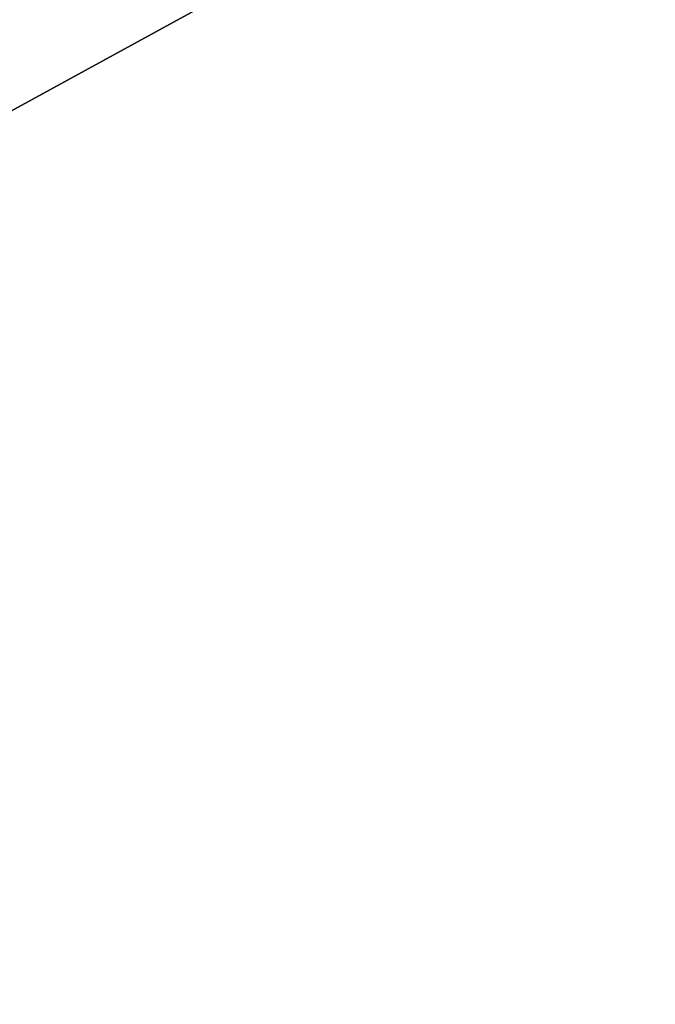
# Model space of a CAD drawing. Header units: millimetres. Extents: x -55 to 105, y -19 to 12.
# Tile 23 of 33: x 96.18 to 99.91, y -6.17 to -0.39. Entities that reach past the tile are written whole.
import ezdxf

# ---------------------------------------------------------------- set-up
doc = ezdxf.new("R2010")
doc.units = ezdxf.units.MM
doc.header["$LTSCALE"] = 26.699852
for name, color, linetype in [('69', 7, 'CONTINUOUS'), ('70', 7, 'CONTINUOUS'), ('82', 7, 'CONTINUOUS'), ('83', 7, 'CONTINUOUS')]:
    doc.layers.add(name, color=color, linetype=linetype)

msp = doc.modelspace()

# ---------------------------------------------------------------- linework, layer by layer
at = {"layer": '69', "color": 250, "linetype": 'Continuous', "true_color": 0x2f3335}
for points in [[(100, 4.0142, -13), (100, -12.0142, -13), (63.9987, -11.7, -12.6858), (100, 4.0142, -13)], [(68.8026, -7.2346, -12.7277), (100, 4.0142, -13), (63.9987, -11.7, -12.6858), (68.8026, -7.2346, -12.7277)], [(64.3999, 1.7757, -12.6893), (100, 4.0142, -13), (68.8026, -0.7654, -12.7277), (64.3999, 1.7757, -12.6893)], [(100, 4.0142, -13), (68.8026, -7.2346, -12.7277), (69.0954, -6.9418, -12.7303), (100, 4.0142, -13)], [(68.8026, -0.7654, -12.7277), (100, 4.0142, -13), (69.0954, -1.0582, -12.7303), (68.8026, -0.7654, -12.7277)], [(69.2026, -6.5419, -12.7312), (100, 4.0142, -13), (69.0954, -6.9418, -12.7303), (69.2026, -6.5419, -12.7312)], [(69.0954, -1.0582, -12.7303), (100, 4.0142, -13), (69.2026, -1.4581, -12.7312), (69.0954, -1.0582, -12.7303)], [(69.2026, -1.4581, -12.7312), (100, 4.0142, -13), (69.2026, -6.5419, -12.7312), (69.2026, -1.4581, -12.7312)]]:
    msp.add_3dface(points, dxfattribs=at)
at = {"layer": '70', "color": 250, "linetype": 'Continuous', "true_color": 0x2f3335}
for points in [[(100, -12.0142, 13), (100, 4.0142, 13), (81.0782, 3.8491, 12.8349), (100, -12.0142, 13)], [(100, -12.0142, 13), (81.0782, 3.8491, 12.8349), (81.0782, -11.8491, 12.8349), (100, -12.0142, 13)]]:
    msp.add_3dface(points, dxfattribs=at)
at = {"layer": '82', "color": 250, "linetype": 'Continuous', "true_color": 0x2f3335}
for points in [[(71.1594, 1.0624, -10.7482), (100.2157, -9.316, -11.0018), (100.2157, 1.316, -11.0018), (71.1594, 1.0624, -10.7482)], [(71.8882, -0.1211, -10.7546), (100.2157, -9.316, -11.0018), (71.1594, 1.0624, -10.7482), (71.8882, -0.1211, -10.7546)], [(72.1424, -1.4875, -10.7568), (100.2157, -9.316, -11.0018), (71.8882, -0.1211, -10.7546), (72.1424, -1.4875, -10.7568)], [(72.1424, -6.5125, -10.7568), (100.2157, -9.316, -11.0018), (72.1424, -1.4875, -10.7568), (72.1424, -6.5125, -10.7568)]]:
    msp.add_3dface(points, dxfattribs=at)
at = {"layer": '83', "color": 250, "linetype": 'Continuous', "true_color": 0x2f3335}
for points in [[(81.0957, -9.1492, 10.8349), (100.2157, 1.316, 11.0018), (100.2157, -9.316, 11.0018), (81.0957, -9.1492, 10.8349)], [(81.0957, 1.1492, 10.8349), (100.2157, 1.316, 11.0018), (81.0957, -9.1492, 10.8349), (81.0957, 1.1492, 10.8349)]]:
    msp.add_3dface(points, dxfattribs=at)

doc.saveas('drawing.dxf')
